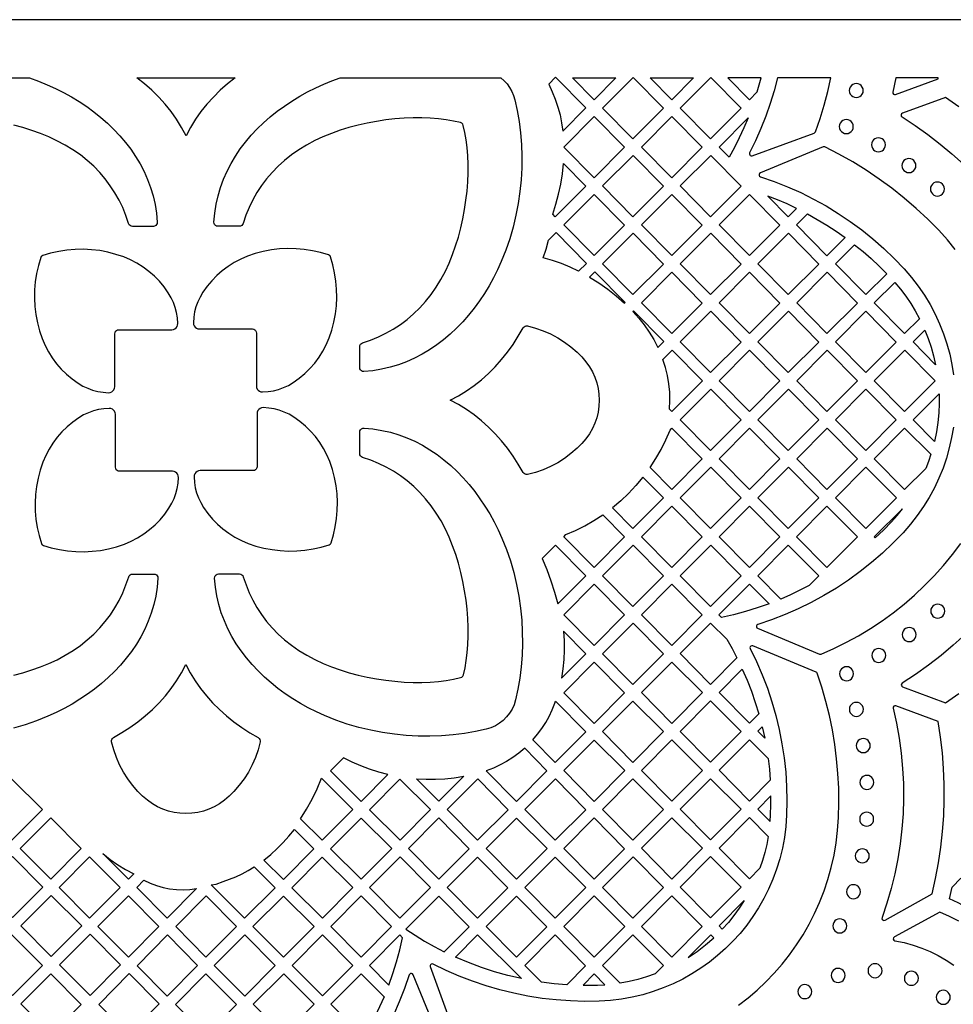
# Model space of a CAD drawing. Header units: millimetres. Extents: x -1176 to 822, y -1617 to -119.
# Tile 99 of 113: x -218 to 7, y -356 to -119. Entities that reach past the tile are written whole.
import ezdxf

# ---------------------------------------------------------------- set-up
doc = ezdxf.new("R2010")
doc.units = ezdxf.units.MM
doc.layers.add('pattern', color=5, linetype='Continuous')

msp = doc.modelspace()

# ---------------------------------------------------------------- linework, layer by layer
at = {"layer": 'pattern'}
for points in [[(-1176, -1616.8), (822, -1616.8), (822, -118.96), (-1176, -118.96)], [(-165.67, -132.96), (-167.51, -134.41), (-169.26, -135.95), (-170.91, -137.58), (-172.46, -139.28), (-173.9, -141.07), (-175.22, -142.94), (-176.42, -144.88), (-177.49, -146.9), (-178.55, -144.88), (-179.75, -142.94), (-181.07, -141.07), (-182.51, -139.28), (-184.06, -137.58), (-185.72, -135.95), (-187.47, -134.41), (-189.3, -132.96)], [(-101.68, -132.96), (-100.88, -133.66), (-100.17, -134.44), (-99.55, -135.29), (-99.02, -136.22), (-98.59, -137.2), (-98.27, -138.25), (-97.7, -140.84), (-97.25, -143.5), (-96.92, -146.22), (-96.7, -148.98), (-96.61, -151.79), (-96.64, -154.63), (-96.8, -157.48), (-97.08, -160.34), (-97.49, -163.21), (-98.04, -166.06), (-98.71, -168.89), (-99.52, -171.69), (-100.47, -174.45), (-101.56, -177.16), (-102.46, -179.15), (-103.44, -181.1), (-104.49, -183), (-105.62, -184.86), (-106.82, -186.65), (-108.09, -188.39), (-109.43, -190.07), (-110.84, -191.67), (-112.31, -193.2), (-113.85, -194.64), (-115.46, -196), (-117.12, -197.27), (-118.85, -198.44), (-120.63, -199.51), (-122.47, -200.47), (-124.37, -201.31), (-126.32, -202.04), (-128.32, -202.64), (-130.38, -203.12), (-132.49, -203.46), (-134.64, -203.66), (-134.96, -203.63), (-135.24, -203.5), (-135.46, -203.29), (-135.61, -203.02), (-135.66, -202.7), (-135.66, -197.67), (-135.61, -197.36), (-135.47, -197.09), (-135.25, -196.88), (-134.97, -196.75), (-133.04, -196.1), (-131.15, -195.33), (-129.33, -194.45), (-127.57, -193.45), (-125.87, -192.34), (-124.24, -191.12), (-122.69, -189.79), (-121.21, -188.34), (-119.8, -186.79), (-118.48, -185.12), (-117.24, -183.35), (-116.09, -181.48), (-115.03, -179.49), (-114.13, -177.54), (-113.3, -175.52), (-112.56, -173.43), (-111.9, -171.28), (-111.32, -169.1), (-110.82, -166.88), (-110.4, -164.66), (-110.07, -162.43), (-109.81, -160.21), (-109.64, -158.02), (-109.55, -155.86), (-109.54, -153.76), (-109.61, -151.71), (-109.76, -149.75), (-110, -147.87), (-110.31, -146.09), (-110.71, -144.43), (-110.85, -144.1), (-111.06, -143.89), (-111.38, -143.75), (-113.05, -143.35), (-114.82, -143.04), (-116.7, -142.8), (-118.67, -142.65), (-120.71, -142.58), (-122.82, -142.59), (-124.98, -142.68), (-127.17, -142.85), (-129.39, -143.1), (-131.62, -143.44), (-133.84, -143.85), (-136.05, -144.35), (-138.24, -144.93), (-140.39, -145.59), (-142.48, -146.34), (-144.5, -147.16), (-146.45, -148.07), (-148.44, -149.13), (-150.31, -150.28), (-152.09, -151.51), (-153.75, -152.83), (-155.3, -154.24), (-156.75, -155.72), (-158.08, -157.27), (-159.31, -158.9), (-160.42, -160.6), (-161.41, -162.36), (-162.3, -164.18), (-163.06, -166.06), (-163.71, -168), (-163.71, -168.01), (-163.85, -168.28), (-164.06, -168.5), (-164.33, -168.64), (-164.63, -168.69), (-169.81, -168.69), (-170.12, -168.64), (-170.39, -168.49), (-170.6, -168.27), (-170.73, -167.99), (-170.77, -167.68), (-170.57, -165.51), (-170.24, -163.4), (-169.77, -161.33), (-169.17, -159.32), (-168.44, -157.36), (-167.6, -155.45), (-166.64, -153.6), (-165.57, -151.81), (-164.41, -150.08), (-163.14, -148.41), (-161.78, -146.8), (-160.33, -145.26), (-158.8, -143.78), (-157.2, -142.36), (-155.52, -141.02), (-153.78, -139.74), (-151.97, -138.54), (-150.11, -137.41), (-148.2, -136.35), (-146.25, -135.37), (-144.26, -134.46), (-142.34, -133.68), (-140.39, -132.96)], [(-90.14, -134.49), (-89.29, -136.3), (-88.55, -138.13), (-87.93, -139.98), (-87.42, -141.87), (-87.02, -143.8), (-86.72, -145.78), (-81.17, -140.21), (-88.47, -132.81)], [(-84.42, -132.96), (-73.94, -132.96), (-79.21, -138.24)], [(-62.51, -140.26), (-69.86, -147.62), (-77.16, -140.23), (-69.82, -132.86)], [(-65.72, -132.96), (-55.25, -132.96), (-60.51, -138.24)], [(-58.47, -140.23), (-51.12, -132.86), (-43.82, -140.26), (-51.16, -147.62)], [(-47.03, -132.96), (-41.82, -138.24), (-39.95, -136.36), (-39.45, -134.66), (-39, -132.96)], [(-35.03, -132.96), (-35.85, -136.07), (-36.78, -139.14), (-37.84, -142.17), (-39.02, -145.17), (-40.32, -148.12), (-41.75, -151.03), (-41.8, -151.26), (-41.74, -151.48), (-41.6, -151.64), (-41.39, -151.72), (-41.15, -151.7), (-26.18, -146.25), (-26.01, -146.14), (-25.9, -145.96), (-24.8, -142.76), (-23.81, -139.52), (-22.95, -136.25), (-22.2, -132.96)], [(-17.75, -136.03), (-17.69, -136.48), (-17.52, -136.88), (-17.25, -137.22), (-16.91, -137.48), (-16.51, -137.65), (-16.06, -137.71), (-15.62, -137.65), (-15.21, -137.48), (-14.87, -137.22), (-14.61, -136.88), (-14.44, -136.48), (-14.38, -136.03), (-14.44, -135.58), (-14.61, -135.18), (-14.87, -134.84), (-15.21, -134.57), (-15.62, -134.4), (-16.06, -134.34), (-16.51, -134.4), (-16.91, -134.57), (-17.25, -134.84), (-17.52, -135.18), (-17.69, -135.58)], [(-79.16, -142.24), (-71.86, -149.64), (-79.21, -157.01), (-86.51, -149.61)], [(-53.17, -149.64), (-60.51, -157.01), (-67.81, -149.61), (-60.47, -142.24)], [(-46.69, -152.07), (-49.12, -149.61), (-42.14, -142.61), (-43.16, -145.03), (-44.25, -147.42), (-45.43, -149.76)], [(-20.15, -144.69), (-20.09, -145.14), (-19.92, -145.55), (-19.66, -145.89), (-19.32, -146.15), (-18.92, -146.32), (-18.47, -146.38), (-18.02, -146.32), (-17.62, -146.15), (-17.28, -145.89), (-17.01, -145.55), (-16.84, -145.14), (-16.78, -144.69), (-16.84, -144.25), (-17.01, -143.84), (-17.28, -143.5), (-17.62, -143.24), (-18.02, -143.07), (-18.47, -143.01), (-18.92, -143.07), (-19.32, -143.24), (-19.66, -143.5), (-19.92, -143.84), (-20.09, -144.25)], [(-12.41, -149.07), (-12.35, -149.52), (-12.18, -149.92), (-11.92, -150.27), (-11.58, -150.53), (-11.17, -150.7), (-10.72, -150.76), (-10.28, -150.7), (-9.87, -150.53), (-9.53, -150.27), (-9.27, -149.92), (-9.1, -149.52), (-9.04, -149.07), (-9.1, -148.62), (-9.27, -148.22), (-9.53, -147.88), (-9.87, -147.62), (-10.28, -147.45), (-10.72, -147.39), (-11.17, -147.45), (-11.58, -147.62), (-11.92, -147.88), (-12.18, -148.22), (-12.35, -148.62)], [(-69.86, -166.39), (-77.16, -158.99), (-69.82, -151.62), (-62.51, -159.02)], [(-43.82, -159.02), (-51.16, -166.39), (-58.47, -158.99), (-51.12, -151.62)], [(-89.18, -165.75), (-88.4, -163.36), (-87.75, -160.96), (-87.24, -158.53), (-86.85, -156.07), (-86.59, -153.57), (-81.21, -159.02), (-88.55, -166.39)], [(-5.07, -154.08), (-5.01, -154.53), (-4.84, -154.94), (-4.58, -155.28), (-4.24, -155.54), (-3.84, -155.71), (-3.39, -155.77), (-2.94, -155.71), (-2.54, -155.54), (-2.2, -155.28), (-1.93, -154.94), (-1.76, -154.53), (-1.7, -154.08), (-1.76, -153.64), (-1.93, -153.23), (-2.2, -152.89), (-2.54, -152.63), (-2.94, -152.46), (-3.39, -152.4), (-3.84, -152.46), (-4.24, -152.63), (-4.58, -152.89), (-4.84, -153.23), (-5.01, -153.64)], [(1.78, -159.72), (1.84, -160.17), (2.01, -160.57), (2.27, -160.91), (2.61, -161.18), (3.02, -161.35), (3.47, -161.41), (3.91, -161.35), (4.32, -161.18), (4.66, -160.91), (4.92, -160.57), (5.09, -160.17), (5.15, -159.72), (5.09, -159.27), (4.92, -158.87), (4.66, -158.53), (4.32, -158.27), (3.91, -158.1), (3.47, -158.04), (3.02, -158.1), (2.61, -158.27), (2.27, -158.53), (2.01, -158.87), (1.84, -159.27)], [(-71.86, -168.41), (-79.21, -175.77), (-86.51, -168.38), (-79.16, -161.01)], [(-60.47, -161.01), (-53.17, -168.41), (-60.51, -175.77), (-67.81, -168.38)], [(-41.77, -161.01), (-34.47, -168.41), (-41.82, -175.77), (-49.12, -168.38)], [(-37.34, -161.46), (-32.47, -166.39), (-30.46, -164.38), (-32.72, -163.33), (-35.01, -162.36)], [(-27.79, -165.73), (-25.45, -167.03), (-23.17, -168.4), (-20.94, -169.86), (-18.75, -171.39), (-23.12, -175.78), (-30.43, -168.38)], [(-82.96, -179.54), (-85.01, -178.52), (-87.1, -177.65), (-89.25, -176.92), (-91.46, -176.33), (-90.78, -174.21), (-90.18, -172.05), (-88.35, -170.22), (-81.05, -177.62)], [(-77.16, -177.76), (-69.82, -170.39), (-62.51, -177.79), (-69.86, -185.16)], [(-58.47, -177.76), (-51.12, -170.39), (-43.82, -177.79), (-51.16, -185.16)], [(-25.12, -177.79), (-32.47, -185.16), (-39.77, -177.76), (-32.43, -170.39)], [(-194.64, -207.31), (-194.64, -194.55), (-194.59, -194.24), (-194.45, -193.98), (-194.25, -193.77), (-193.98, -193.64), (-193.68, -193.59), (-180.92, -193.59), (-180.53, -193.53), (-180.18, -193.38), (-179.88, -193.15), (-179.66, -192.85), (-179.52, -192.49), (-179.47, -192.1), (-179.56, -190.76), (-179.77, -189.48), (-180.08, -188.25), (-180.52, -187.06), (-181.08, -185.89), (-181.76, -184.73), (-182.78, -183.29), (-183.9, -181.95), (-185.11, -180.7), (-186.43, -179.55), (-187.82, -178.51), (-189.3, -177.59), (-190.85, -176.78), (-192.47, -176.09), (-194.37, -175.45), (-196.3, -174.94), (-198.26, -174.56), (-200.23, -174.33), (-202.21, -174.23), (-204.2, -174.26), (-206.17, -174.43), (-208.14, -174.74), (-210.09, -175.19), (-212.01, -175.77), (-212.21, -175.87), (-212.36, -176.01), (-212.46, -176.22), (-213.04, -178.14), (-213.49, -180.08), (-213.79, -182.05), (-213.97, -184.03), (-214, -186.01), (-213.9, -187.99), (-213.66, -189.97), (-213.29, -191.92), (-212.78, -193.85), (-212.14, -195.75), (-211.45, -197.37), (-210.64, -198.92), (-209.71, -200.4), (-208.67, -201.8), (-207.53, -203.11), (-206.28, -204.33), (-204.93, -205.45), (-203.5, -206.46), (-202.34, -207.15), (-201.17, -207.71), (-199.98, -208.14), (-198.75, -208.46), (-197.47, -208.66), (-196.13, -208.76), (-195.73, -208.71), (-195.38, -208.57), (-195.08, -208.35), (-194.84, -208.05), (-194.69, -207.7)], [(-174.26, -193.42), (-161.5, -193.42), (-161.19, -193.47), (-160.93, -193.61), (-160.72, -193.82), (-160.58, -194.08), (-160.53, -194.39), (-160.53, -207.15), (-160.48, -207.54), (-160.33, -207.89), (-160.1, -208.18), (-159.8, -208.41), (-159.44, -208.55), (-159.05, -208.59), (-157.71, -208.5), (-156.43, -208.3), (-155.2, -207.98), (-154, -207.55), (-152.84, -206.99), (-151.68, -206.3), (-150.24, -205.29), (-148.9, -204.17), (-147.65, -202.95), (-146.5, -201.64), (-145.46, -200.24), (-144.53, -198.76), (-143.72, -197.21), (-143.04, -195.59), (-142.39, -193.69), (-141.88, -191.76), (-141.51, -189.8), (-141.27, -187.83), (-141.17, -185.85), (-141.21, -183.87), (-141.38, -181.89), (-141.69, -179.92), (-142.13, -177.98), (-142.71, -176.06), (-142.81, -175.85), (-142.96, -175.7), (-143.16, -175.6), (-145.09, -175.02), (-147.03, -174.58), (-149, -174.27), (-150.98, -174.1), (-152.96, -174.06), (-154.94, -174.16), (-156.91, -174.4), (-158.87, -174.77), (-160.8, -175.28), (-162.7, -175.93), (-164.32, -176.61), (-165.87, -177.42), (-167.35, -178.35), (-168.75, -179.39), (-170.06, -180.54), (-171.28, -181.79), (-172.4, -183.13), (-173.41, -184.57), (-174.1, -185.73), (-174.65, -186.9), (-175.09, -188.09), (-175.41, -189.32), (-175.61, -190.6), (-175.7, -191.94), (-175.66, -192.33), (-175.52, -192.69), (-175.29, -192.99), (-175, -193.22), (-174.65, -193.37)], [(-16.46, -173.13), (-14.44, -174.77), (-12.48, -176.48), (-10.58, -178.26), (-8.74, -180.11), (-13.77, -185.16), (-21.08, -177.76)], [(-80.34, -180.95), (-78.09, -182.34), (-75.94, -183.84), (-73.86, -185.44), (-71.86, -187.17), (-71.74, -187.04), (-79.04, -179.65)], [(-67.81, -187.14), (-60.47, -179.78), (-53.17, -187.17), (-60.51, -194.54)], [(-41.82, -194.54), (-49.12, -187.14), (-41.77, -179.77), (-34.47, -187.17)], [(-15.78, -187.17), (-23.12, -194.54), (-30.42, -187.14), (-23.08, -179.78)], [(-6.8, -182.2), (-5.43, -183.83), (-4.15, -185.52), (-2.96, -187.26), (-1.86, -189.07), (-0.84, -190.94), (-4.43, -194.54), (-11.73, -187.14)], [(-69.86, -189.19), (-68.43, -190.79), (-67.13, -192.45), (-65.93, -194.18), (-64.84, -195.99), (-63.85, -197.89), (-62.43, -196.47), (-69.74, -189.07)], [(-51.16, -203.93), (-58.47, -196.53), (-51.12, -189.16), (-43.82, -196.56)], [(-25.12, -196.56), (-32.43, -189.16), (-39.77, -196.53), (-32.47, -203.93)], [(-21.08, -196.53), (-13.73, -189.16), (-6.43, -196.56), (-13.77, -203.93)], [(-95.21, -192.68), (-93.3, -193.2), (-91.45, -193.85), (-89.68, -194.62), (-87.98, -195.53), (-86.35, -196.56), (-84.8, -197.72), (-83.31, -199.01), (-82.19, -200.13), (-81.2, -201.3), (-80.35, -202.5), (-79.62, -203.75), (-79.03, -205.03), (-78.57, -206.36), (-78.24, -207.72), (-78.04, -209.13), (-77.97, -210.57), (-78.04, -212.01), (-78.24, -213.42), (-78.57, -214.78), (-79.03, -216.11), (-79.62, -217.39), (-80.35, -218.64), (-81.2, -219.84), (-82.19, -221.01), (-83.31, -222.13), (-84.8, -223.42), (-86.35, -224.58), (-87.98, -225.62), (-89.68, -226.52), (-91.46, -227.3), (-93.3, -227.94), (-95.22, -228.46), (-95.53, -228.49), (-95.83, -228.41), (-96.09, -228.24), (-96.28, -228), (-97.47, -225.98), (-98.74, -224.03), (-100.09, -222.15), (-101.53, -220.35), (-103.06, -218.64), (-104.66, -217.02), (-106.35, -215.51), (-108.11, -214.1), (-109.95, -212.8), (-111.86, -211.63), (-113.85, -210.58), (-111.86, -209.53), (-109.95, -208.35), (-108.1, -207.06), (-106.34, -205.65), (-104.66, -204.13), (-103.05, -202.51), (-101.53, -200.8), (-100.09, -199), (-98.73, -197.12), (-97.46, -195.16), (-96.27, -193.15), (-96.08, -192.9), (-95.82, -192.73), (-95.53, -192.66)], [(3.05, -202.04), (-2.38, -196.53), (0.45, -193.69), (1.26, -195.73), (1.97, -197.79), (2.56, -199.89)], [(-61.04, -212.69), (-60.95, -210.63), (-61, -208.61), (-61.2, -206.62), (-61.53, -204.66), (-62.02, -202.7), (-62.65, -200.73), (-60.43, -198.5), (-53.13, -205.9), (-60.47, -213.26)], [(-41.77, -198.54), (-49.12, -205.91), (-41.82, -213.31), (-34.47, -205.94)], [(-15.78, -205.94), (-23.12, -213.31), (-30.42, -205.91), (-23.08, -198.54)], [(-4.43, -213.31), (-11.73, -205.91), (-4.38, -198.54), (2.92, -205.94)], [(-58.47, -215.3), (-51.16, -222.69), (-43.82, -215.33), (-51.12, -207.93)], [(-32.43, -207.93), (-25.12, -215.33), (-32.47, -222.69), (-39.77, -215.3)], [(-13.77, -222.69), (-21.08, -215.29), (-13.73, -207.93), (-6.43, -215.32)], [(2.75, -220.49), (-2.39, -215.28), (3.88, -209), (3.91, -211.33), (3.81, -213.63), (3.58, -215.92), (3.23, -218.2)], [(-180.75, -227.69), (-193.52, -227.69), (-193.82, -227.64), (-194.08, -227.51), (-194.29, -227.3), (-194.43, -227.03), (-194.48, -226.73), (-194.48, -213.97), (-194.53, -213.58), (-194.68, -213.23), (-194.92, -212.93), (-195.22, -212.71), (-195.57, -212.57), (-195.96, -212.53), (-197.31, -212.62), (-198.59, -212.82), (-199.81, -213.14), (-201.01, -213.57), (-202.18, -214.13), (-203.34, -214.81), (-204.77, -215.83), (-206.12, -216.95), (-207.36, -218.17), (-208.51, -219.48), (-209.55, -220.88), (-210.48, -222.36), (-211.29, -223.91), (-211.97, -225.52), (-212.62, -227.43), (-213.13, -229.36), (-213.5, -231.31), (-213.74, -233.28), (-213.84, -235.26), (-213.8, -237.25), (-213.63, -239.23), (-213.32, -241.19), (-212.88, -243.14), (-212.3, -245.06), (-212.2, -245.27), (-212.05, -245.41), (-211.85, -245.51), (-209.93, -246.09), (-207.98, -246.54), (-206.01, -246.85), (-204.03, -247.02), (-202.05, -247.05), (-200.07, -246.95), (-198.1, -246.72), (-196.14, -246.34), (-194.21, -245.83), (-192.31, -245.19), (-190.69, -244.5), (-189.14, -243.69), (-187.66, -242.77), (-186.26, -241.73), (-184.95, -240.58), (-183.73, -239.33), (-182.61, -237.99), (-181.6, -236.55), (-180.92, -235.39), (-180.36, -234.22), (-179.92, -233.03), (-179.6, -231.8), (-179.4, -230.52), (-179.31, -229.18), (-179.35, -228.79), (-179.49, -228.43), (-179.72, -228.13), (-180.01, -227.9), (-180.36, -227.75)], [(-160.37, -213.81), (-160.37, -226.57), (-160.42, -226.87), (-160.56, -227.14), (-160.77, -227.34), (-161.03, -227.48), (-161.33, -227.53), (-174.09, -227.53), (-174.49, -227.58), (-174.84, -227.73), (-175.13, -227.97), (-175.36, -228.27), (-175.5, -228.62), (-175.54, -229.02), (-175.45, -230.36), (-175.25, -231.64), (-174.93, -232.87), (-174.49, -234.06), (-173.93, -235.23), (-173.25, -236.39), (-172.24, -237.82), (-171.12, -239.17), (-169.9, -240.42), (-168.59, -241.56), (-167.19, -242.6), (-165.71, -243.53), (-164.16, -244.34), (-162.54, -245.03), (-160.64, -245.67), (-158.71, -246.18), (-156.75, -246.55), (-154.78, -246.79), (-152.8, -246.89), (-150.82, -246.86), (-148.84, -246.68), (-146.87, -246.38), (-144.92, -245.93), (-143, -245.35), (-142.8, -245.25), (-142.65, -245.1), (-142.55, -244.9), (-141.97, -242.98), (-141.53, -241.03), (-141.22, -239.07), (-141.05, -237.09), (-141.01, -235.1), (-141.11, -233.12), (-141.35, -231.15), (-141.72, -229.19), (-142.23, -227.26), (-142.88, -225.36), (-143.56, -223.74), (-144.37, -222.19), (-145.3, -220.72), (-146.34, -219.32), (-147.49, -218.01), (-148.73, -216.79), (-150.08, -215.67), (-151.51, -214.65), (-152.67, -213.97), (-153.84, -213.41), (-155.03, -212.97), (-156.26, -212.66), (-157.54, -212.45), (-158.89, -212.36), (-159.28, -212.4), (-159.63, -212.55), (-159.93, -212.77), (-160.17, -213.07), (-160.32, -213.42)], [(-111.37, -277.36), (-111.05, -277.22), (-110.83, -277), (-110.7, -276.68), (-110.3, -275.02), (-109.99, -273.24), (-109.75, -271.36), (-109.6, -269.39), (-109.53, -267.35), (-109.53, -265.24), (-109.62, -263.09), (-109.8, -260.89), (-110.05, -258.68), (-110.39, -256.45), (-110.8, -254.22), (-111.3, -252.01), (-111.88, -249.82), (-112.54, -247.68), (-113.28, -245.59), (-114.11, -243.56), (-115.01, -241.61), (-116.07, -239.63), (-117.22, -237.75), (-118.46, -235.98), (-119.78, -234.32), (-121.18, -232.76), (-122.66, -231.32), (-124.22, -229.98), (-125.85, -228.76), (-127.54, -227.65), (-129.3, -226.65), (-131.13, -225.77), (-133.01, -225), (-134.95, -224.35), (-134.95, -224.35), (-135.23, -224.22), (-135.45, -224), (-135.59, -223.74), (-135.64, -223.43), (-135.64, -218.26), (-135.59, -217.94), (-135.44, -217.67), (-135.22, -217.46), (-134.94, -217.33), (-134.62, -217.3), (-132.46, -217.49), (-130.34, -217.83), (-128.28, -218.3), (-126.27, -218.9), (-124.31, -219.62), (-122.4, -220.47), (-120.55, -221.42), (-118.76, -222.49), (-117.03, -223.66), (-115.36, -224.93), (-113.75, -226.29), (-112.2, -227.73), (-110.72, -229.26), (-109.31, -230.87), (-107.97, -232.55), (-106.69, -234.29), (-105.49, -236.09), (-104.35, -237.95), (-103.3, -239.86), (-102.31, -241.81), (-101.41, -243.81), (-100.32, -246.52), (-99.38, -249.28), (-98.57, -252.08), (-97.89, -254.91), (-97.35, -257.76), (-96.93, -260.63), (-96.65, -263.49), (-96.5, -266.35), (-96.47, -269.18), (-96.56, -271.99), (-96.77, -274.76), (-97.11, -277.48), (-97.56, -280.14), (-98.13, -282.73), (-98.48, -283.87), (-98.96, -284.93), (-99.57, -285.92), (-100.28, -286.83), (-101.09, -287.65), (-102, -288.36), (-102.99, -288.96), (-104.06, -289.44), (-105.19, -289.79), (-107.78, -290.36), (-110.44, -290.81), (-113.16, -291.15), (-115.93, -291.36), (-118.74, -291.45), (-121.57, -291.42), (-124.43, -291.27), (-127.29, -290.98), (-130.15, -290.57), (-133.01, -290.03), (-135.84, -289.35), (-138.64, -288.54), (-141.4, -287.59), (-144.11, -286.51), (-146.1, -285.61), (-148.05, -284.63), (-149.95, -283.57), (-151.8, -282.44), (-153.6, -281.24), (-155.34, -279.97), (-157.01, -278.63), (-158.62, -277.22), (-160.14, -275.75), (-161.59, -274.21), (-162.95, -272.61), (-164.22, -270.94), (-165.39, -269.22), (-166.45, -267.44), (-167.41, -265.6), (-168.26, -263.7), (-168.99, -261.75), (-169.59, -259.74), (-170.07, -257.69), (-170.41, -255.58), (-170.61, -253.43), (-170.58, -253.11), (-170.45, -252.83), (-170.24, -252.6), (-169.97, -252.46), (-169.65, -252.4), (-164.62, -252.4), (-164.31, -252.45), (-164.04, -252.59), (-163.83, -252.81), (-163.69, -253.09), (-163.04, -255.03), (-162.28, -256.91), (-161.4, -258.74), (-160.4, -260.5), (-159.29, -262.19), (-158.07, -263.82), (-156.74, -265.38), (-155.29, -266.86), (-153.74, -268.26), (-152.07, -269.58), (-150.3, -270.82), (-148.42, -271.97), (-146.44, -273.03), (-144.49, -273.94), (-142.47, -274.76), (-140.37, -275.51), (-138.23, -276.17), (-136.04, -276.75), (-133.83, -277.25), (-131.6, -277.66), (-129.38, -278), (-127.16, -278.25), (-124.97, -278.42), (-122.81, -278.52), (-120.7, -278.53), (-118.66, -278.45), (-116.69, -278.3), (-114.81, -278.07), (-113.04, -277.75)], [(-65.74, -226.78), (-64.34, -224.63), (-63.07, -222.41), (-61.93, -220.13), (-60.92, -217.77), (-60.47, -217.31), (-53.17, -224.71), (-60.51, -232.08)], [(-41.77, -217.31), (-34.47, -224.71), (-41.82, -232.08), (-49.12, -224.68)], [(-23.08, -217.31), (-15.78, -224.71), (-23.12, -232.08), (-30.42, -224.68)], [(1.89, -223.6), (1.31, -225.3), (0.66, -226.98), (-4.42, -232.07), (-11.73, -224.67), (-4.42, -217.33)], [(-51.12, -226.7), (-43.82, -234.09), (-51.16, -241.46), (-58.47, -234.06)], [(-32.43, -226.7), (-25.12, -234.09), (-32.47, -241.46), (-39.77, -234.06)], [(-13.77, -226.72), (-6.39, -234.05), (-13.77, -241.46), (-21.08, -234.05)], [(-67.45, -229.09), (-69.13, -231.1), (-70.91, -232.99), (-72.8, -234.77), (-74.81, -236.45), (-69.86, -241.46), (-62.51, -234.09)], [(-53.17, -243.48), (-60.47, -236.08), (-67.81, -243.45), (-60.51, -250.85)], [(-41.77, -236.08), (-34.47, -243.48), (-41.82, -250.85), (-49.12, -243.45)], [(-15.74, -243.44), (-23.12, -250.84), (-30.43, -243.44), (-23.12, -236.1)], [(-4.94, -236.69), (-11.73, -243.5), (-11.49, -243.73), (-9.52, -241.83), (-7.61, -239.85), (-6.24, -238.3)], [(-86.01, -242.94), (-83.68, -241.94), (-81.42, -240.81), (-79.24, -239.55), (-77.11, -238.16), (-71.86, -243.48), (-79.21, -250.85), (-86.51, -243.45)], [(-87.93, -259.61), (-81.21, -252.86), (-88.51, -245.46), (-91.7, -248.66), (-90.63, -251.35), (-89.64, -254.07), (-88.74, -256.82)], [(-69.82, -245.46), (-62.51, -252.86), (-69.86, -260.23), (-77.16, -252.83)], [(-51.16, -260.23), (-58.47, -252.83), (-51.12, -245.46), (-43.82, -252.86)], [(-34.23, -258.44), (-39.78, -252.82), (-32.46, -245.48), (-25.08, -252.82), (-27.44, -255.19), (-29.67, -256.34), (-31.93, -257.43)], [(-86.51, -262.21), (-79.17, -254.84), (-71.86, -262.25), (-79.21, -269.61)], [(-53.17, -262.25), (-60.51, -269.61), (-67.81, -262.22), (-60.47, -254.85)], [(-37.08, -259.57), (-39.9, -260.57), (-42.75, -261.45), (-45.63, -262.22), (-48.54, -262.89), (-49.17, -262.25), (-41.81, -254.87)], [(1.86, -261.34), (1.92, -261.79), (2.09, -262.19), (2.36, -262.53), (2.7, -262.8), (3.1, -262.97), (3.55, -263.03), (4, -262.97), (4.4, -262.8), (4.74, -262.53), (5.01, -262.19), (5.18, -261.79), (5.24, -261.34), (5.18, -260.89), (5.01, -260.49), (4.74, -260.15), (4.4, -259.89), (4, -259.72), (3.55, -259.66), (3.1, -259.72), (2.7, -259.89), (2.36, -260.15), (2.09, -260.49), (1.92, -260.89)], [(-69.82, -264.23), (-62.51, -271.63), (-69.86, -279), (-77.17, -271.6)], [(-47.25, -268.13), (-45.99, -270.35), (-44.8, -272.62), (-51.16, -278.99), (-58.47, -271.59), (-51.16, -264.25)], [(-5.01, -267), (-4.95, -267.45), (-4.78, -267.85), (-4.52, -268.19), (-4.18, -268.46), (-3.77, -268.63), (-3.32, -268.69), (-2.88, -268.63), (-2.47, -268.46), (-2.13, -268.19), (-1.87, -267.85), (-1.7, -267.45), (-1.64, -267), (-1.7, -266.55), (-1.87, -266.15), (-2.13, -265.81), (-2.47, -265.55), (-2.88, -265.38), (-3.32, -265.32), (-3.77, -265.38), (-4.18, -265.55), (-4.52, -265.81), (-4.78, -266.15), (-4.95, -266.55)], [(-87.07, -277.51), (-81.21, -271.63), (-86.56, -266.21), (-86.4, -268.49), (-86.38, -270.75), (-86.48, -273), (-86.71, -275.25)], [(-12.33, -272.02), (-12.27, -272.46), (-12.1, -272.87), (-11.84, -273.21), (-11.5, -273.47), (-11.1, -273.64), (-10.65, -273.7), (-10.2, -273.64), (-9.8, -273.47), (-9.46, -273.21), (-9.19, -272.87), (-9.02, -272.46), (-8.96, -272.02), (-9.02, -271.57), (-9.19, -271.16), (-9.46, -270.82), (-9.8, -270.56), (-10.2, -270.39), (-10.65, -270.33), (-11.1, -270.39), (-11.5, -270.56), (-11.84, -270.82), (-12.1, -271.16), (-12.27, -271.57)], [(-159.62, -292.85), (-160.14, -294.77), (-160.79, -296.61), (-161.57, -298.38), (-162.47, -300.08), (-163.51, -301.71), (-164.67, -303.27), (-165.95, -304.75), (-167.08, -305.87), (-168.24, -306.86), (-169.45, -307.72), (-170.7, -308.44), (-171.98, -309.04), (-173.3, -309.5), (-174.67, -309.83), (-176.07, -310.02), (-177.52, -310.09), (-178.96, -310.02), (-180.37, -309.83), (-181.73, -309.5), (-183.05, -309.04), (-184.34, -308.44), (-185.58, -307.72), (-186.79, -306.86), (-187.96, -305.87), (-189.08, -304.75), (-190.37, -303.27), (-191.53, -301.71), (-192.56, -300.08), (-193.47, -298.38), (-194.24, -296.61), (-194.89, -294.76), (-195.41, -292.84), (-195.43, -292.53), (-195.36, -292.23), (-195.19, -291.98), (-194.94, -291.78), (-192.93, -290.6), (-190.98, -289.33), (-189.1, -287.97), (-187.3, -286.53), (-185.59, -285.01), (-183.97, -283.4), (-182.45, -281.72), (-181.04, -279.96), (-179.75, -278.12), (-178.57, -276.2), (-177.53, -274.21), (-176.48, -276.2), (-175.3, -278.12), (-174.01, -279.96), (-172.59, -281.72), (-171.08, -283.41), (-169.46, -285.01), (-167.74, -286.54), (-165.94, -287.98), (-164.06, -289.34), (-162.11, -290.61), (-160.09, -291.79), (-159.85, -291.99), (-159.68, -292.24), (-159.6, -292.54)], [(-71.86, -281.02), (-79.21, -288.38), (-86.51, -280.98), (-79.17, -273.61)], [(-53.13, -280.97), (-60.51, -288.38), (-67.82, -280.97), (-60.51, -273.64)], [(-20.09, -276.42), (-20.03, -276.87), (-19.86, -277.28), (-19.6, -277.62), (-19.26, -277.88), (-18.85, -278.05), (-18.41, -278.11), (-17.96, -278.05), (-17.55, -277.88), (-17.21, -277.62), (-16.95, -277.28), (-16.78, -276.87), (-16.72, -276.42), (-16.78, -275.98), (-16.95, -275.57), (-17.21, -275.23), (-17.55, -274.97), (-17.96, -274.8), (-18.41, -274.74), (-18.85, -274.8), (-19.26, -274.97), (-19.6, -275.23), (-19.86, -275.57), (-20.03, -275.98)], [(-43.51, -275.31), (-42.37, -277.94), (-41.33, -280.61), (-40.39, -283.32), (-39.55, -286.07), (-41.81, -288.34), (-49.12, -280.93)], [(-93.93, -292.32), (-92.8, -290.98), (-91.78, -289.6), (-90.87, -288.17), (-90.05, -286.68), (-89.32, -285.12), (-88.69, -283.49), (-88.52, -283), (-81.21, -290.4), (-88.55, -297.77)], [(-69.85, -283.02), (-62.47, -290.35), (-69.86, -297.76), (-77.17, -290.36)], [(-43.78, -290.32), (-51.16, -297.72), (-58.47, -290.32), (-51.16, -282.98)], [(-17.73, -284.99), (-17.67, -285.44), (-17.5, -285.84), (-17.24, -286.19), (-16.9, -286.45), (-16.49, -286.62), (-16.05, -286.68), (-15.6, -286.62), (-15.2, -286.45), (-14.86, -286.19), (-14.59, -285.84), (-14.42, -285.44), (-14.36, -284.99), (-14.42, -284.55), (-14.59, -284.14), (-14.86, -283.8), (-15.2, -283.54), (-15.6, -283.37), (-16.05, -283.31), (-16.49, -283.37), (-16.9, -283.54), (-17.24, -283.8), (-17.5, -284.14), (-17.67, -284.55)], [(-38.12, -291.96), (-39.78, -290.28), (-38.72, -289.22)], [(-79.2, -292.41), (-71.82, -299.74), (-79.2, -307.15), (-86.51, -299.74)], [(-60.5, -292.37), (-53.13, -299.7), (-60.51, -307.11), (-67.82, -299.7)], [(-37.31, -296.8), (-37, -299.41), (-36.78, -302.02), (-41.81, -307.07), (-49.12, -299.66), (-41.81, -292.33)], [(-16.07, -293.73), (-16.01, -294.17), (-15.84, -294.58), (-15.58, -294.92), (-15.24, -295.18), (-14.83, -295.35), (-14.39, -295.41), (-13.94, -295.35), (-13.54, -295.18), (-13.2, -294.92), (-12.93, -294.58), (-12.76, -294.17), (-12.7, -293.73), (-12.76, -293.28), (-12.93, -292.87), (-13.2, -292.53), (-13.54, -292.27), (-13.94, -292.1), (-14.39, -292.04), (-14.83, -292.1), (-15.24, -292.27), (-15.58, -292.53), (-15.84, -292.87), (-16.01, -293.28)], [(-95.93, -294.33), (-97.34, -295.52), (-98.78, -296.58), (-100.28, -297.54), (-101.84, -298.38), (-103.47, -299.12), (-105.19, -299.77), (-97.91, -307.15), (-90.56, -299.78)], [(-128.86, -300.67), (-131.09, -300.09), (-133.27, -299.4), (-135.4, -298.61), (-137.5, -297.7), (-139.56, -296.67), (-142.7, -299.82), (-135.33, -307.17)], [(-15.2, -302.58), (-15.14, -303.03), (-14.97, -303.43), (-14.71, -303.77), (-14.37, -304.04), (-13.96, -304.21), (-13.52, -304.27), (-13.07, -304.21), (-12.66, -304.04), (-12.32, -303.77), (-12.06, -303.43), (-11.89, -303.03), (-11.83, -302.58), (-11.89, -302.13), (-12.06, -301.73), (-12.32, -301.39), (-12.66, -301.13), (-13.07, -300.96), (-13.52, -300.9), (-13.96, -300.96), (-14.37, -301.13), (-14.71, -301.39), (-14.97, -301.73), (-15.14, -302.13)], [(-219.41, -301.77), (-212.07, -309.14), (-219.41, -316.51), (-226.76, -309.14)], [(-149.9, -311.36), (-148.45, -309.01), (-147.13, -306.61), (-145.94, -304.13), (-144.87, -301.59), (-137.28, -309.12), (-144.67, -316.53)], [(-125.93, -316.5), (-133.32, -309.17), (-125.97, -301.8), (-118.59, -309.13)], [(-110.61, -301.12), (-116.57, -307.11), (-121.99, -301.73), (-119.69, -301.84), (-117.41, -301.84), (-115.15, -301.72), (-112.88, -301.48)], [(-114.57, -309.12), (-107.22, -301.75), (-99.91, -309.16), (-107.26, -316.53)], [(-81.21, -309.16), (-88.55, -316.53), (-95.86, -309.12), (-88.52, -301.75)], [(-77.17, -309.09), (-69.85, -301.75), (-62.47, -309.08), (-69.86, -316.49)], [(-43.78, -309.05), (-51.16, -316.45), (-58.47, -309.05), (-51.16, -301.71)], [(-36.8, -312.02), (-36.69, -310.34), (-36.63, -308.1), (-36.63, -305.85), (-39.78, -309.01)], [(-15.25, -311.44), (-15.19, -311.89), (-15.02, -312.29), (-14.76, -312.63), (-14.42, -312.9), (-14.02, -313.07), (-13.57, -313.13), (-13.12, -313.07), (-12.72, -312.9), (-12.38, -312.63), (-12.11, -312.29), (-11.94, -311.89), (-11.88, -311.44), (-11.94, -310.99), (-12.11, -310.59), (-12.38, -310.25), (-12.72, -309.99), (-13.12, -309.82), (-13.57, -309.76), (-14.02, -309.82), (-14.42, -309.99), (-14.76, -310.25), (-15.02, -310.59), (-15.19, -310.99)], [(-202.71, -318.52), (-210.06, -325.89), (-217.4, -318.52), (-210.06, -311.15)], [(-142.66, -318.54), (-135.32, -311.18), (-127.94, -318.51), (-135.29, -325.88)], [(-116.61, -325.91), (-109.26, -318.54), (-116.57, -311.13), (-123.92, -318.5)], [(-105.22, -318.5), (-97.9, -311.17), (-90.52, -318.5), (-97.91, -325.91)], [(-79.17, -311.13), (-71.86, -318.54), (-79.2, -325.9), (-86.51, -318.5)], [(-60.5, -311.1), (-53.13, -318.43), (-60.51, -325.84), (-67.82, -318.43)], [(-37.25, -315.59), (-37.62, -317.55), (-38.08, -319.47), (-38.63, -321.37), (-39.28, -323.25), (-41.81, -325.8), (-49.12, -318.39), (-41.81, -311.06)], [(-158.72, -321.27), (-157.1, -319.93), (-155.57, -318.53), (-154.1, -317.06), (-152.71, -315.52), (-151.38, -313.9), (-146.69, -318.56), (-154.03, -325.93)], [(-197.49, -319.74), (-195.74, -321.13), (-193.94, -322.41), (-192.06, -323.56), (-190.09, -324.61), (-191.36, -325.89)], [(-16.31, -320.27), (-16.25, -320.72), (-16.08, -321.12), (-15.81, -321.46), (-15.47, -321.73), (-15.07, -321.9), (-14.62, -321.96), (-14.17, -321.9), (-13.77, -321.73), (-13.43, -321.46), (-13.17, -321.12), (-13, -320.72), (-12.94, -320.27), (-13, -319.82), (-13.17, -319.42), (-13.43, -319.08), (-13.77, -318.82), (-14.17, -318.65), (-14.62, -318.59), (-15.07, -318.65), (-15.47, -318.82), (-15.81, -319.08), (-16.08, -319.42), (-16.25, -319.82)], [(-211.94, -327.77), (-219.29, -335.14), (-226.63, -327.77), (-219.29, -320.41)], [(-193.36, -327.9), (-200.71, -335.26), (-208.05, -327.9), (-200.71, -320.53)], [(-137.29, -327.89), (-144.67, -320.56), (-152.02, -327.93), (-144.64, -335.26)], [(-125.96, -335.29), (-133.27, -327.88), (-125.92, -320.51), (-118.61, -327.92)], [(-114.57, -327.88), (-107.27, -320.56), (-99.96, -327.96), (-107.26, -335.29)], [(-81.17, -327.88), (-88.55, -335.29), (-95.86, -327.88), (-88.55, -320.55)], [(-62.51, -327.92), (-69.85, -335.29), (-77.16, -327.88), (-69.82, -320.51)], [(-43.78, -327.78), (-51.16, -335.18), (-58.47, -327.78), (-51.16, -320.44)], [(-156.04, -327.94), (-163.38, -335.3), (-171.45, -327.28), (-170.21, -327.05), (-168.58, -326.48), (-167, -325.9), (-165.48, -325.28), (-163.99, -324.58), (-162.53, -323.8), (-161.09, -322.92)], [(-187.61, -326.13), (-186.12, -326.83), (-184.59, -327.4), (-183.03, -327.85), (-181.43, -328.17), (-179.82, -328.37), (-178.19, -328.43), (-176.56, -328.36), (-174.93, -328.16), (-182.01, -335.26), (-189.37, -327.88)], [(14.51, -335.15), (12.55, -333.86), (10.55, -332.67), (8.49, -331.58), (6.36, -330.59), (7.02, -327.77), (9.15, -325.62), (16.59, -333.05)], [(-18.43, -328.89), (-18.37, -329.34), (-18.2, -329.74), (-17.94, -330.09), (-17.6, -330.35), (-17.19, -330.52), (-16.75, -330.58), (-16.3, -330.52), (-15.9, -330.35), (-15.55, -330.09), (-15.29, -329.74), (-15.12, -329.34), (-15.06, -328.89), (-15.12, -328.45), (-15.29, -328.04), (-15.55, -327.7), (-15.9, -327.44), (-16.3, -327.27), (-16.75, -327.21), (-17.19, -327.27), (-17.6, -327.44), (-17.94, -327.7), (-18.2, -328.04), (-18.37, -328.45)], [(-217.28, -337.15), (-209.93, -329.78), (-202.59, -337.15), (-209.94, -344.52)], [(-191.36, -329.91), (-184.01, -337.28), (-191.36, -344.64), (-198.7, -337.28)], [(-172.67, -329.89), (-179.98, -337.3), (-172.71, -344.66), (-165.36, -337.29)], [(-161.36, -337.3), (-153.98, -344.63), (-146.64, -337.27), (-154.02, -329.94)], [(-142.62, -337.26), (-135.31, -344.67), (-127.97, -337.3), (-135.27, -329.89)], [(-124.57, -337.91), (-122.32, -339.39), (-120.03, -340.79), (-117.69, -342.11), (-115.3, -343.35), (-109.31, -337.34), (-116.62, -329.94)], [(-97.92, -329.94), (-90.61, -337.34), (-97.91, -344.66), (-105.22, -337.26)], [(-79.2, -329.93), (-71.82, -337.26), (-79.2, -344.67), (-86.51, -337.26)], [(-53.15, -337.3), (-60.5, -344.66), (-67.81, -337.26), (-60.46, -329.89)], [(-48.33, -337.92), (-49.12, -337.13), (-43.06, -331.04), (-44.25, -332.87), (-45.52, -334.62), (-46.88, -336.3)], [(-21.73, -337.14), (-21.67, -337.58), (-21.5, -337.99), (-21.23, -338.33), (-20.89, -338.59), (-20.49, -338.76), (-20.04, -338.82), (-19.59, -338.76), (-19.19, -338.59), (-18.85, -338.33), (-18.59, -337.99), (-18.42, -337.58), (-18.36, -337.14), (-18.42, -336.69), (-18.59, -336.29), (-18.85, -335.94), (-19.19, -335.68), (-19.59, -335.51), (-20.04, -335.45), (-20.49, -335.51), (-20.89, -335.68), (-21.23, -335.94), (-21.5, -336.29), (-21.67, -336.69)], [(-219.41, -339.29), (-226.59, -346.49), (-219.28, -353.89), (-212.07, -346.66)], [(-200.58, -339.16), (-193.24, -346.53), (-200.59, -353.9), (-207.93, -346.53)], [(-181.98, -339.32), (-174.71, -346.67), (-182.06, -354.04), (-189.28, -346.72)], [(-163.33, -354.01), (-155.98, -346.64), (-163.36, -339.31), (-170.71, -346.68)], [(-144.63, -339.27), (-151.96, -346.63), (-144.58, -353.96), (-137.32, -346.68)], [(-128.66, -351.4), (-127.66, -348.59), (-126.77, -345.75), (-125.99, -342.88), (-125.33, -339.97), (-125.97, -339.32), (-133.32, -346.69)], [(-112.58, -344.64), (-107.25, -339.3), (-96.68, -349.81), (-99.96, -349.06), (-103.18, -348.16), (-106.35, -347.13), (-109.48, -345.96)], [(-91.9, -350.66), (-95.87, -346.64), (-88.56, -339.32), (-81.25, -346.72), (-85.81, -351.29), (-88.86, -351.04)], [(-72.94, -350.91), (-77.16, -346.64), (-69.85, -339.31), (-62.47, -346.64), (-64.52, -348.69), (-66.59, -349.41), (-68.67, -350.02), (-70.79, -350.52)], [(-50.41, -339.98), (-51.12, -339.27), (-56.54, -344.71), (-54.4, -343.26), (-52.36, -341.68)], [(-22.12, -349.05), (-22.06, -349.5), (-21.89, -349.9), (-21.62, -350.24), (-21.28, -350.5), (-20.88, -350.67), (-20.43, -350.73), (-19.99, -350.67), (-19.58, -350.5), (-19.24, -350.24), (-18.98, -349.9), (-18.81, -349.5), (-18.75, -349.05), (-18.81, -348.6), (-18.98, -348.2), (-19.24, -347.86), (-19.58, -347.59), (-19.99, -347.42), (-20.43, -347.36), (-20.88, -347.42), (-21.28, -347.59), (-21.62, -347.86), (-21.89, -348.2), (-22.06, -348.6)], [(-13.24, -347.92), (-13.18, -348.36), (-13.01, -348.77), (-12.75, -349.11), (-12.41, -349.37), (-12, -349.54), (-11.55, -349.6), (-11.11, -349.54), (-10.7, -349.37), (-10.36, -349.11), (-10.1, -348.77), (-9.93, -348.36), (-9.87, -347.92), (-9.93, -347.47), (-10.1, -347.07), (-10.36, -346.72), (-10.7, -346.46), (-11.11, -346.29), (-11.55, -346.23), (-12, -346.29), (-12.41, -346.46), (-12.75, -346.72), (-13.01, -347.07), (-13.18, -347.47)], [(-4.49, -349.75), (-4.43, -350.19), (-4.26, -350.6), (-4, -350.94), (-3.66, -351.2), (-3.26, -351.37), (-2.81, -351.43), (-2.36, -351.37), (-1.96, -351.2), (-1.62, -350.94), (-1.35, -350.6), (-1.18, -350.19), (-1.12, -349.75), (-1.18, -349.3), (-1.35, -348.9), (-1.62, -348.55), (-1.96, -348.29), (-2.36, -348.12), (-2.81, -348.06), (-3.26, -348.12), (-3.66, -348.29), (-4, -348.55), (-4.26, -348.9), (-4.43, -349.3)], [(-217.24, -355.87), (-209.93, -363.27), (-202.72, -356.04), (-210.06, -348.67)], [(-191.15, -348.62), (-198.47, -356.03), (-191.29, -363.29), (-183.94, -355.92)], [(-172.72, -348.69), (-180.06, -356.06), (-172.68, -363.39), (-165.34, -356.02)], [(-161.32, -356.01), (-153.93, -363.34), (-146.59, -355.97), (-153.97, -348.64)], [(-129.77, -354.18), (-130.86, -356.63), (-132.03, -359.03), (-133.29, -361.4), (-135.27, -363.38), (-142.58, -355.98), (-135.31, -348.68)], [(-76.62, -351.33), (-79.21, -348.7), (-81.88, -351.37), (-80.12, -351.43), (-78.37, -351.42)], [(-30.16, -352.96), (-30.1, -353.41), (-29.93, -353.81), (-29.67, -354.15), (-29.33, -354.41), (-28.92, -354.58), (-28.48, -354.64), (-28.03, -354.58), (-27.63, -354.41), (-27.28, -354.15), (-27.02, -353.81), (-26.85, -353.41), (-26.79, -352.96), (-26.85, -352.51), (-27.02, -352.11), (-27.28, -351.77), (-27.63, -351.5), (-28.03, -351.33), (-28.48, -351.27), (-28.92, -351.33), (-29.33, -351.5), (-29.67, -351.77), (-29.93, -352.11), (-30.1, -352.51)], [(3.2, -354.32), (3.26, -354.77), (3.43, -355.17), (3.69, -355.51), (4.03, -355.77), (4.44, -355.94), (4.88, -356), (5.33, -355.94), (5.74, -355.77), (6.08, -355.51), (6.34, -355.17), (6.51, -354.77), (6.57, -354.32), (6.51, -353.87), (6.34, -353.47), (6.08, -353.13), (5.74, -352.86), (5.33, -352.69), (4.88, -352.63), (4.44, -352.69), (4.03, -352.86), (3.69, -353.13), (3.43, -353.47), (3.26, -353.87)]]:
    msp.add_lwpolyline(points, close=True, dxfattribs=at)
for points in [[(-253.29, -132.96), (-215.2, -132.96), (-213.03, -133.74), (-210.9, -134.61), (-208.91, -135.51), (-206.97, -136.49), (-205.06, -137.54), (-203.21, -138.67), (-201.41, -139.87), (-199.67, -141.14), (-198, -142.48), (-196.39, -143.89), (-194.87, -145.37), (-193.42, -146.91), (-192.06, -148.51), (-190.8, -150.17), (-189.63, -151.9), (-188.56, -153.68), (-187.6, -155.52), (-186.75, -157.42), (-186.02, -159.37), (-185.42, -161.37), (-184.94, -163.43), (-184.6, -165.54), (-184.4, -167.69), (-184.44, -168.01), (-184.57, -168.29), (-184.78, -168.51), (-185.05, -168.66), (-185.36, -168.71), (-190.4, -168.71), (-190.7, -168.66), (-190.97, -168.52), (-191.18, -168.31), (-191.32, -168.03), (-191.97, -166.09), (-192.73, -164.2), (-193.61, -162.38), (-194.61, -160.62), (-195.72, -158.92), (-196.94, -157.3), (-198.28, -155.74), (-199.72, -154.26), (-201.28, -152.86), (-202.94, -151.53), (-204.71, -150.3), (-206.59, -149.15), (-208.57, -148.09), (-210.52, -147.18), (-212.55, -146.35), (-214.64, -145.61), (-216.78, -144.95), (-218.97, -144.37)], [(7.78, -174.25), (5.88, -171.92), (3.84, -169.67), (1.15, -166.97), (-1.63, -164.39), (-4.51, -161.91), (-7.48, -159.55), (-10.55, -157.32), (-13.69, -155.2), (-16.92, -153.2), (-20.23, -151.34), (-23.62, -149.6), (-23.82, -149.55), (-24.02, -149.59), (-39.17, -155.86), (-39.37, -156.01), (-39.46, -156.22), (-39.45, -156.44), (-39.34, -156.64), (-39.13, -156.77), (-35.85, -157.9), (-32.62, -159.18), (-29.46, -160.59), (-26.36, -162.13), (-23.34, -163.8), (-20.39, -165.61), (-17.53, -167.53), (-14.74, -169.58), (-12.05, -171.75), (-9.45, -174.03), (-6.94, -176.43), (-4.54, -178.95), (-2.77, -180.99), (-1.15, -183.1), (0.35, -185.28), (1.7, -187.52), (2.92, -189.82), (4, -192.17), (4.95, -194.56), (5.75, -196.99), (6.43, -199.45), (6.96, -201.94), (7.36, -204.44)], [(7.31, -217.08), (6.89, -219.58), (6.34, -222.07), (5.64, -224.52), (4.82, -226.95), (3.85, -229.33), (2.75, -231.67), (1.51, -233.96), (0.14, -236.19), (-1.37, -238.36), (-3.01, -240.45), (-4.79, -242.48), (-7.24, -244.99), (-9.78, -247.39), (-12.42, -249.67), (-15.15, -251.84), (-17.97, -253.88), (-20.87, -255.8), (-23.85, -257.59), (-26.91, -259.26), (-30.03, -260.79), (-33.23, -262.2), (-36.49, -263.46), (-39.8, -264.59), (-40.01, -264.72), (-40.12, -264.91), (-40.13, -265.14), (-40.04, -265.34), (-39.84, -265.49), (-24.89, -271.68), (-24.71, -271.72), (-24.53, -271.68), (-21.45, -270.33), (-18.44, -268.86), (-15.51, -267.26), (-12.65, -265.53), (-9.87, -263.7), (-7.17, -261.74), (-4.56, -259.67), (-2.04, -257.5), (0.39, -255.21), (2.72, -252.83), (4.95, -250.34), (7.08, -247.75), (9.09, -245.07)], [(-218.96, -276.76), (-216.77, -276.19), (-214.63, -275.52), (-212.53, -274.78), (-210.51, -273.96), (-208.56, -273.05), (-206.58, -271.99), (-204.7, -270.84), (-202.93, -269.6), (-201.26, -268.28), (-199.71, -266.88), (-198.26, -265.4), (-196.93, -263.84), (-195.71, -262.22), (-194.6, -260.52), (-193.6, -258.76), (-192.72, -256.94), (-191.95, -255.05), (-191.3, -253.11), (-191.3, -253.11), (-191.16, -252.83), (-190.95, -252.62), (-190.68, -252.48), (-190.38, -252.43), (-185.21, -252.43), (-184.89, -252.48), (-184.62, -252.63), (-184.41, -252.85), (-184.28, -253.12), (-184.25, -253.44), (-184.44, -255.61), (-184.78, -257.72), (-185.24, -259.79), (-185.85, -261.8), (-186.57, -263.76), (-187.41, -265.66), (-188.37, -267.51), (-189.44, -269.3), (-190.61, -271.04), (-191.87, -272.71), (-193.23, -274.32), (-194.68, -275.86), (-196.21, -277.34), (-197.82, -278.75), (-199.49, -280.1), (-201.24, -281.38), (-203.04, -282.58), (-204.9, -283.71), (-206.81, -284.77), (-208.76, -285.75), (-210.75, -286.65), (-213.46, -287.74), (-216.22, -288.69), (-219.03, -289.5)], [(-44.41, -356.24), (-42.12, -354.46), (-39.93, -352.58), (-37.83, -350.6), (-35.83, -348.51), (-33.93, -346.33), (-32.14, -344.06), (-30.45, -341.7), (-28.88, -339.26), (-27.43, -336.73), (-26.11, -334.13), (-24.9, -331.46), (-23.83, -328.72), (-22.89, -325.92), (-22.09, -323.05), (-21.43, -320.13), (-20.92, -317.15), (-20.55, -314.13), (-20.34, -311.05), (-20.25, -307.52), (-20.3, -303.98), (-20.48, -300.45), (-20.8, -296.94), (-21.25, -293.44), (-21.83, -289.96), (-22.55, -286.5), (-23.39, -283.07), (-24.37, -279.67), (-25.48, -276.31), (-25.58, -276.14), (-25.75, -276.02), (-41.01, -269.7), (-41.25, -269.67), (-41.47, -269.75), (-41.62, -269.91), (-41.68, -270.13), (-41.62, -270.37), (-40.1, -273.49), (-38.72, -276.68), (-37.48, -279.91), (-36.39, -283.19), (-35.43, -286.51), (-34.62, -289.87), (-33.96, -293.26), (-33.44, -296.67), (-33.07, -300.11), (-32.84, -303.57), (-32.77, -307.04), (-32.84, -310.51), (-33.04, -313.2), (-33.38, -315.85), (-33.87, -318.44), (-34.5, -320.99), (-35.26, -323.47), (-36.15, -325.9), (-37.18, -328.26), (-38.32, -330.55), (-39.59, -332.76), (-40.97, -334.9), (-42.46, -336.96), (-44.06, -338.93), (-45.76, -340.8), (-47.56, -342.59), (-49.45, -344.27), (-51.43, -345.86), (-53.5, -347.33), (-55.65, -348.69), (-57.87, -349.94), (-60.17, -351.07), (-62.54, -352.07), (-64.97, -352.95), (-67.47, -353.69), (-70.01, -354.3), (-72.61, -354.76), (-75.26, -355.08), (-77.95, -355.26), (-81.42, -355.3), (-84.88, -355.21), (-88.33, -354.96), (-91.75, -354.57), (-95.16, -354.03), (-98.54, -353.35), (-101.88, -352.53), (-105.19, -351.57), (-108.46, -350.46), (-111.68, -349.22), (-114.86, -347.84), (-117.97, -346.32), (-118.21, -346.26), (-118.42, -346.32), (-118.59, -346.47), (-118.67, -346.67), (-118.65, -346.91), (-113.2, -361.88)], [(-116.49, -364.16), (-122.81, -348.89), (-122.96, -348.7), (-123.16, -348.61), (-123.39, -348.61), (-123.58, -348.72), (-123.71, -348.93), (-124.85, -352.22), (-126.13, -355.45), (-127.54, -358.61)]]:
    msp.add_lwpolyline(points, dxfattribs=at)
for points in [[(-6.59, -136.96), (3.63, -133.19), (3.67, -132.96), (-6.56, -132.96), (-7.25, -136.39, 0.592995)], [(-9.15, -335.75), (2.18, -329.43), (3.03, -325.71), (3.73, -321.96), (4.29, -318.2), (4.71, -314.42), (4.99, -310.63), (5.12, -306.84), (5.11, -303.04), (4.95, -299.24), (4.66, -295.45), (4.21, -291.66), (3.63, -287.89), (-6.51, -284.15, 0.600247), (-7.17, -284.74), (-6.37, -288.33), (-5.73, -291.94), (-5.24, -295.57), (-4.91, -299.21), (-4.72, -302.86), (-4.69, -306.5), (-4.81, -310.15), (-5.08, -313.78), (-5.5, -317.4), (-6.08, -321), (-6.8, -324.59), (-7.67, -328.14), (-8.69, -331.66), (-9.86, -335.14, 0.693344)]]:
    msp.add_lwpolyline(points, format="xyb", close=True, dxfattribs=at)
for points in [[(8.61, -139.94), (5.43, -137.66), (-4.94, -141.49, 0.620701), (-5.04, -142.38), (-1.89, -144.46), (1.15, -146.63), (4.1, -148.91), (6.95, -151.28), (9.72, -153.77)], [(10.12, -266.98), (7.29, -269.55), (4.37, -272), (1.35, -274.34), (-1.77, -276.58), (-5.01, -278.72, 0.621192), (-4.91, -279.61), (5.43, -283.42), (8.61, -281.14)], [(8.64, -336.02), (6.38, -334.84), (4.05, -333.79), (-6.9, -339.77, 0.710447), (-6.75, -340.7), (-4.54, -341.16), (-2.4, -341.75), (-0.3, -342.47), (1.73, -343.31), (3.69, -344.28), (5.58, -345.37), (7.4, -346.57)]]:
    msp.add_lwpolyline(points, format="xyb", dxfattribs=at)

doc.saveas('drawing.dxf')
